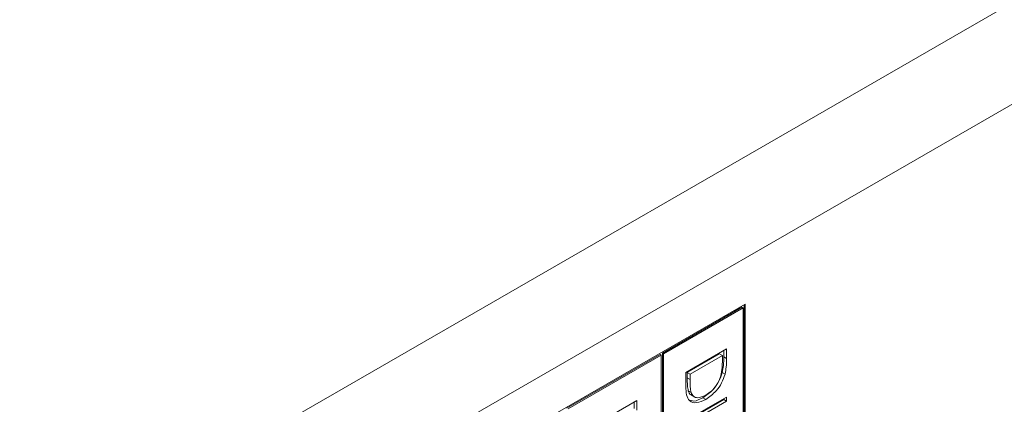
# Model space of a CAD drawing. Header units: inches. Extents: x 0.2 to 16.3, y 0.2 to 11.5.
# Tile 17 of 35: x 3.717 to 4.55, y 2.072 to 2.397. Entities that reach past the tile are written whole.
import ezdxf

# ---------------------------------------------------------------- set-up
doc = ezdxf.new("R2010")
doc.units = ezdxf.units.IN
doc.header["$MEASUREMENT"] = 0

msp = doc.modelspace()

# ---------------------------------------------------------------- linework, layer by layer
at = {"color": 7, "linetype": 'Continuous', "lineweight": 15}
for p, q in [((2.73228, 1.35861), (4.5783, 2.4243)), ((4.61554, 2.3598), (2.76952, 1.29411)), ((3.74182, 1.81641), (4.33101, 2.15655)), ((4.26092, 2.11501), (4.32823, 2.15387)), ((4.26184, 2.11447), (4.32915, 2.15333)), ((4.32823, 2.15387), (4.32915, 2.15333)), ((4.32915, 2.15333), (4.32915, 2.01321)), ((4.33008, 2.15601), (4.33008, 2.01268)), ((4.33101, 2.15655), (4.33101, 2.01214)), ((4.28079, 2.09869), (4.31516, 2.11854)), ((4.31281, 2.11718), (4.31281, 2.11188)), ((4.31516, 2.11854), (4.31516, 2.11052)), ((4.18013, 2.06837), (4.25906, 2.11394)), ((4.18106, 2.06784), (4.25999, 2.1134)), ((4.25906, 2.11394), (4.25999, 2.1134)), ((4.25999, 2.1134), (4.25999, 1.97328)), ((4.26092, 1.97489), (4.26092, 2.11501)), ((4.26092, 2.11501), (4.26184, 2.11447)), ((4.26184, 1.97435), (4.26184, 2.11447)), ((4.30928, 2.1143), (4.28196, 2.09853)), ((4.31164, 2.11294), (4.28431, 2.09717)), ((4.30928, 2.1143), (4.31164, 2.11294)), ((4.31164, 2.11015), (4.31164, 2.11294)), ((4.31281, 2.11188), (4.31516, 2.11052)), ((4.28079, 2.08639), (4.28079, 2.09869)), ((4.28196, 2.09853), (4.28196, 2.09397)), ((4.28196, 2.09853), (4.28431, 2.09717)), ((4.28196, 2.09397), (4.28431, 2.09261)), ((4.28431, 2.09717), (4.28431, 2.09261)), ((4.31157, 2.09857), (4.31392, 2.09721)), ((4.28283, 2.08313), (4.28519, 2.08177)), ((4.20494, 2.05491), (4.23931, 2.07475)), ((4.23931, 2.07475), (4.23931, 2.06674)), ((4.28079, 2.05798), (4.31516, 2.07783)), ((4.31281, 2.07562), (4.28079, 2.05714)), ((4.31516, 2.07426), (4.28079, 2.05442)), ((4.29518, 2.07716), (4.29754, 2.0758)), ((4.31281, 2.07647), (4.31281, 2.07562)), ((4.31281, 2.07562), (4.31516, 2.07426)), ((4.31516, 2.07783), (4.31516, 2.07426)), ((4.23696, 2.07339), (4.23696, 2.0681))]:
    msp.add_line(p, q, dxfattribs=at)
for points, knots in [([(4.31067, 2.09739), (4.31102, 2.09985), (4.31163, 2.10424), (4.31164, 2.10834), (4.31164, 2.11015)], [0, 0, 0, 0, 0.559543, 1, 1, 1, 1]), ([(4.31281, 2.11188), (4.3128, 2.1095), (4.3128, 2.10524), (4.31194, 2.10061), (4.31157, 2.09857)], [0, 0, 0, 0, 0.560444, 1, 1, 1, 1]), ([(4.31516, 2.11052), (4.31516, 2.10813), (4.31516, 2.10388), (4.3143, 2.09925), (4.31392, 2.09721)], [0, 0, 0, 0, 0.560444, 1, 1, 1, 1]), ([(4.28196, 2.09397), (4.28195, 2.09183), (4.28194, 2.08801), (4.28256, 2.08462), (4.28283, 2.08313)], [0, 0, 0, 0, 0.560428, 1, 1, 1, 1]), ([(4.28431, 2.09261), (4.28431, 2.09047), (4.2843, 2.08665), (4.28492, 2.08326), (4.28519, 2.08177)], [0, 0, 0, 0, 0.560428, 1, 1, 1, 1]), ([(4.31157, 2.09857), (4.31072, 2.09606), (4.30902, 2.09104), (4.30323, 2.08279), (4.29823, 2.07929), (4.29518, 2.07716)], [0, 0, 0, 0, 0.280265, 0.560714, 1, 1, 1, 1]), ([(4.31392, 2.09721), (4.31308, 2.0947), (4.31138, 2.08968), (4.30558, 2.08143), (4.30059, 2.07793), (4.29754, 2.0758)], [0, 0, 0, 0, 0.280265, 0.560714, 1, 1, 1, 1]), ([(4.29755, 2.07936), (4.29916, 2.08042), (4.30237, 2.08253), (4.30642, 2.08733), (4.30932, 2.09251), (4.31022, 2.09577), (4.31067, 2.09739)], [0, 0, 0, 0, 0.280179, 0.559766, 0.779797, 1, 1, 1, 1]), ([(4.29754, 2.0758), (4.29496, 2.0746), (4.28981, 2.0722), (4.28366, 2.07379), (4.28097, 2.07947), (4.28085, 2.08408), (4.28079, 2.08639)], [0, 0, 0, 0, 0.2801247, 0.5592479, 0.7788373, 1, 1, 1, 1]), ([(4.28283, 2.08313), (4.28335, 2.08175), (4.284, 2.08005), (4.28547, 2.07962), (4.28575, 2.07954)], [0, 0, 0, 0, 0.811994, 1, 1, 1, 1]), ([(4.29518, 2.07716), (4.29254, 2.07584), (4.2878, 2.07348), (4.28431, 2.07511), (4.28277, 2.07582)], [0, 0, 0, 0, 0.5593, 1, 1, 1, 1]), ([(4.28519, 2.08177), (4.28579, 2.08053), (4.28699, 2.07806), (4.29134, 2.07657), (4.29519, 2.0783), (4.29755, 2.07936)], [0, 0, 0, 0, 0.2805373, 0.5610157, 1, 1, 1, 1])]:
    msp.add_open_spline(points, degree=3, knots=knots, dxfattribs=at)
msp.add_open_spline([(4.28535, 2.07951), (4.2883, 2.07781)], degree=1, dxfattribs=at)

doc.saveas('drawing.dxf')
